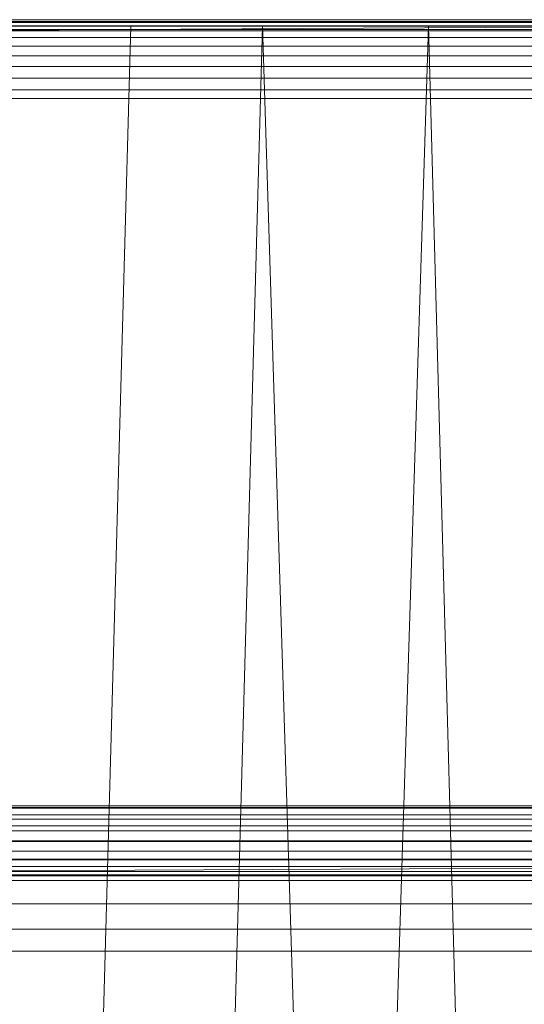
# Model space of a CAD drawing. Header units: metres. Extents: x 391.1 to 430.4, y 12.7 to 28.4.
# Tile 93 of 168: x 404.718 to 404.8153, y 27.8709 to 28.0608. Entities that reach past the tile are written whole.
import ezdxf

# ---------------------------------------------------------------- set-up
doc = ezdxf.new("R2010")
doc.units = ezdxf.units.M
doc.layers.add('A-DETL-____-MBND', color=7, linetype='Continuous', lineweight=18)

# ---------------------------------------------------------------- blocks, each defined once
blk = doc.blocks.new('Family - Inodor PB-155417-02_PCI_P0')
at = {"layer": 'A-DETL-____-MBND', "color": 253, "true_color": 0xaaaaaa}
for p, q in [((0.03874, 0.72747), (0.36709, 0.72747)), ((0.36709, 0.72747), (0.03874, 0.72747)), ((0.01465, 0.72691), (0.38826, 0.72691)), ((0.01465, 0.72691), (0.38826, 0.72691)), ((0.36709, 0.72691), (0.03874, 0.72691)), ((0.03874, 0.72691), (0.36709, 0.72691)), ((0.10805, 0.72711), (0.29485, 0.72711)), ((0.10805, 0.72711), (0.29485, 0.72711)), ((0.10805, 0.72691), (0.29485, 0.72691)), ((0.10805, 0.72691), (0.29485, 0.72691)), ((0.10805, 0.72691), (0.29485, 0.72691)), ((0.10805, 0.72631), (0.29485, 0.72631)), ((0.10805, 0.72631), (0.29485, 0.72631)), ((0.10805, 0.72631), (0.29485, 0.72631)), ((0.29485, 0.72631), (0.10805, 0.72534)), ((0.10805, 0.72534), (0.29485, 0.72631)), ((0.12028, 0.7262), (0.28568, 0.7262)), ((0.1359, 0.7262), (0.27007, 0.7262)), ((0.26951, 0.7262), (0.13591, 0.7262)), ((0.13594, 0.72561), (0.27003, 0.72561)), ((0.13594, 0.72561), (0.27003, 0.72561)), ((0.27003, 0.72561), (0.13594, 0.72561)), ((0.13594, 0.72561), (0.27003, 0.72561)), ((0.13782, 0.7262), (0.16159, 0.7262)), ((0.16159, 0.7262), (0.14752, 0.21652)), ((0.16159, 0.7262), (0.18701, 0.7262)), ((0.18701, 0.7262), (0.17293, 0.21652)), ((0.18701, 0.7262), (0.20299, 0.21652)), ((0.18701, 0.7262), (0.21897, 0.7262)), ((0.21897, 0.7262), (0.20299, 0.21652)), ((0.21897, 0.7262), (0.23305, 0.21652)), ((0.21897, 0.7262), (0.24439, 0.7262)), ((0.10805, 0.72534), (0.29485, 0.72534)), ((0.10805, 0.72534), (0.29485, 0.72534)), ((0.10805, 0.72534), (0.29485, 0.72534)), ((0.10805, 0.72402), (0.29485, 0.72402)), ((0.10805, 0.72402), (0.29485, 0.72402)), ((0.10805, 0.72402), (0.29485, 0.72402)), ((0.10805, 0.72239), (0.29485, 0.72239)), ((0.10805, 0.72239), (0.29485, 0.72239)), ((0.10805, 0.72239), (0.29485, 0.72239)), ((0.10805, 0.72051), (0.29485, 0.72051)), ((0.10805, 0.72051), (0.29485, 0.72051)), ((0.10805, 0.72051), (0.29485, 0.72051)), ((0.10805, 0.71843), (0.29485, 0.71843)), ((0.10805, 0.71843), (0.29485, 0.71843)), ((0.10805, 0.71843), (0.29485, 0.71843)), ((0.10805, 0.71621), (0.29485, 0.71621)), ((0.10805, 0.71621), (0.29485, 0.71621)), ((0.10805, 0.71621), (0.29485, 0.71621)), ((0.35226, 0.71226), (0.04887, 0.71226)), ((0.35226, 0.71226), (0.04887, 0.71226)), ((0.10805, 0.71393), (0.29485, 0.71393)), ((0.10805, 0.71393), (0.29485, 0.71393)), ((0.10805, 0.71393), (0.29485, 0.71393)), ((0.35923, 0.57542), (0.04191, 0.57542)), ((0.3592, 0.57586), (0.04193, 0.57586)), ((0.10805, 0.57556), (0.29485, 0.57556)), ((0.10805, 0.57556), (0.29485, 0.57556)), ((0.10805, 0.57556), (0.29485, 0.57556)), ((0.35929, 0.57413), (0.04184, 0.57413)), ((0.3594, 0.57201), (0.04173, 0.57201)), ((0.10805, 0.57328), (0.29485, 0.57328)), ((0.10805, 0.57328), (0.29485, 0.57328)), ((0.10805, 0.57328), (0.29485, 0.57328)), ((0.10805, 0.57106), (0.29485, 0.57106)), ((0.10805, 0.57106), (0.29485, 0.57106)), ((0.10805, 0.57106), (0.29485, 0.57106)), ((0.35955, 0.56914), (0.04159, 0.56914)), ((0.10805, 0.56898), (0.29485, 0.56898)), ((0.10805, 0.56898), (0.29485, 0.56898)), ((0.10805, 0.56898), (0.29485, 0.56898)), ((0.10805, 0.5671), (0.29485, 0.5671)), ((0.10805, 0.5671), (0.29485, 0.5671)), ((0.10805, 0.5671), (0.29485, 0.5671)), ((0.35973, 0.5656), (0.04141, 0.56559)), ((0.10805, 0.56547), (0.29485, 0.56547)), ((0.10805, 0.56547), (0.29485, 0.56547)), ((0.10805, 0.56547), (0.29485, 0.56547)), ((0.10805, 0.56415), (0.29485, 0.56415)), ((0.10805, 0.56415), (0.29485, 0.56415)), ((0.10805, 0.56415), (0.29485, 0.56415)), ((0.29485, 0.56415), (0.10805, 0.56318)), ((0.10805, 0.56318), (0.29485, 0.56415)), ((0.38826, 0.56258), (0.01465, 0.56258)), ((0.38826, 0.56258), (0.01465, 0.56258)), ((0.10805, 0.56318), (0.29485, 0.56318)), ((0.10805, 0.56318), (0.29485, 0.56318)), ((0.10805, 0.56318), (0.29485, 0.56318)), ((0.10805, 0.56258), (0.29485, 0.56258)), ((0.10805, 0.56258), (0.29485, 0.56258)), ((0.10805, 0.56258), (0.29485, 0.56258)), ((0.29485, 0.56238), (0.10805, 0.56238)), ((0.10805, 0.56238), (0.29485, 0.56238)), ((0.35993, 0.56149), (0.0412, 0.56149)), ((0.36017, 0.55695), (0.04097, 0.55695)), ((0.36041, 0.55211), (0.04072, 0.55211)), ((0.0405, 0.54781), (0.36063, 0.54781))]:
    blk.add_line(p, q, dxfattribs=at)
blk = doc.blocks.new('LONDR55-XX_ZZ-ARQ-CAA-M3D-Londres55_ifc-1-02_PCI_P0')
at = {"layer": 'A-DETL-____-MBND', "color": 253, "lineweight": 18, "true_color": 0xaaaaaa}
blk.add_blockref('Family - Inodor PB-155417-02_PCI_P0', (404.57781, 27.33331), dxfattribs=at)

msp = doc.modelspace()

# ---------------------------------------------------------------- block references
at = {"lineweight": 5}
msp.add_blockref('LONDR55-XX_ZZ-ARQ-CAA-M3D-Londres55_ifc-1-02_PCI_P0', (0, 0), dxfattribs=at)

doc.saveas('drawing.dxf')
